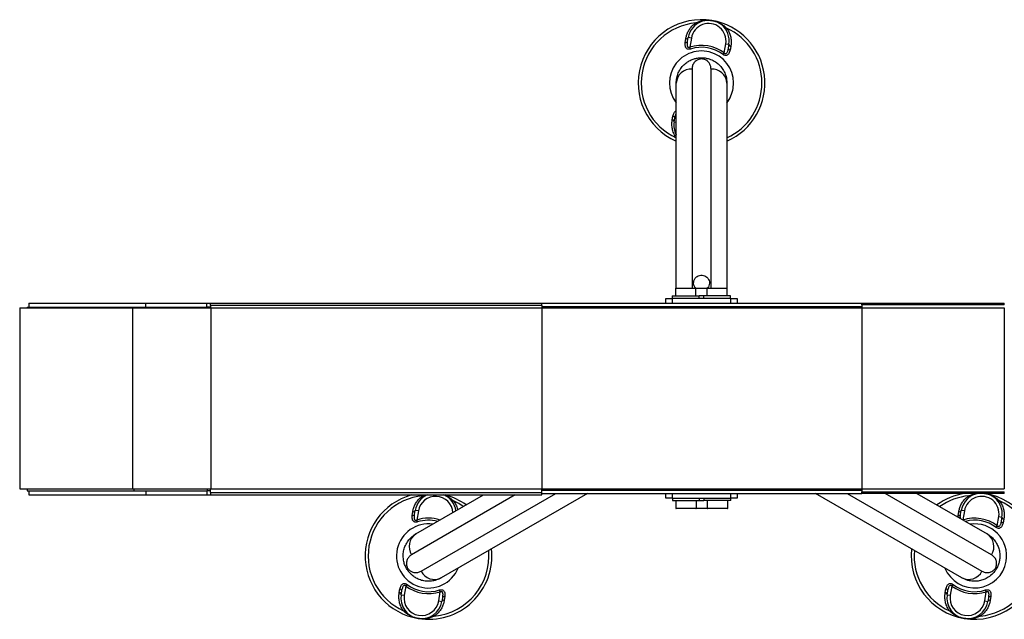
# Model space of a CAD drawing. Header units: millimetres. Extents: x 0 to 420, y 0 to 297.
# Tile 3 of 35: x 132 to 163, y 121 to 140. Entities that reach past the tile are written whole.
import ezdxf

# ---------------------------------------------------------------- set-up
doc = ezdxf.new("R2010")
doc.units = ezdxf.units.MM

msp = doc.modelspace()

# ---------------------------------------------------------------- linework, layer by layer
at = {"color": 7, "linetype": 'Continuous', "lineweight": 25}
for p, q in [((153.14326, 138.93631), (153.16055, 139.05297)), ((153.21862, 138.97781), (153.23825, 139.09536)), ((153.33688, 139.07889), (153.23825, 139.09536)), ((153.33688, 139.07889), (153.28859, 138.78967)), ((153.30791, 138.73026), (153.28859, 138.78967)), ((154.33599, 138.55858), (154.37356, 138.60848)), ((154.37356, 138.60848), (154.42186, 138.89771)), ((154.42186, 138.89771), (154.52049, 138.88124)), ((154.52049, 138.88124), (154.50087, 138.76369)), ((154.58021, 138.8159), (154.55865, 138.69995)), ((153.65701, 138.41823), (153.65701, 138.45674)), ((153.35701, 138.10013), (153.35701, 131.18674)), ((153.95701, 131.18674), (153.95701, 138.10013)), ((152.85701, 131.18674), (152.85701, 137.65674)), ((154.45701, 137.65674), (154.45701, 131.18653)), ((152.73381, 136.49758), (152.75537, 136.61352)), ((152.79353, 136.43224), (152.81316, 136.54979)), ((152.79353, 136.43224), (152.85701, 136.42164)), ((152.83201, 131.17174), (152.83201, 130.93674)), ((153.15701, 131.17174), (152.83201, 131.17174)), ((152.84701, 131.18674), (153.15701, 131.18674)), ((153.15701, 131.18674), (153.46701, 131.18674)), ((153.48201, 131.17174), (153.15701, 131.17174)), ((153.46701, 131.18674), (153.64451, 131.18674)), ((153.48201, 130.93674), (153.48201, 131.17174)), ((153.64451, 131.17174), (153.48201, 131.17174)), ((153.64451, 131.18674), (153.83451, 131.18674)), ((153.81951, 131.17174), (153.64451, 131.17174)), ((153.81951, 131.17174), (153.81951, 130.93674)), ((154.14451, 131.17174), (153.81951, 131.17174)), ((153.83451, 131.18674), (154.14451, 131.18674)), ((154.14451, 131.18674), (154.45451, 131.18674)), ((154.46951, 131.17174), (154.14451, 131.17174)), ((154.46951, 130.93674), (154.46951, 131.17174)), ((152.53201, 130.70674), (152.53201, 130.85674)), ((152.53201, 130.85674), (152.73201, 130.85674)), ((152.73201, 130.93674), (152.73201, 130.85674)), ((152.73201, 130.93674), (153.58201, 130.93674)), ((152.73201, 130.85674), (152.73201, 130.70674)), ((154.58201, 130.85674), (152.73201, 130.85674)), ((153.58201, 130.85674), (153.58201, 130.93674)), ((153.71951, 130.93674), (153.58201, 130.93674)), ((153.71951, 130.93674), (153.71951, 130.85674)), ((154.56951, 130.93674), (153.71951, 130.93674)), ((154.56951, 130.85674), (154.56951, 130.93674)), ((154.58201, 130.70674), (154.58201, 130.85674)), ((154.58201, 130.85674), (154.78201, 130.85674)), ((154.78201, 130.85674), (154.78201, 130.70674)), ((132.13576, 130.56424), (132.13576, 124.84924)), ((132.13576, 130.56424), (135.69761, 130.56424)), ((132.37576, 130.58174), (132.37576, 130.56424)), ((132.37576, 130.58174), (135.74044, 130.58174)), ((132.42326, 130.70674), (132.42326, 130.58174)), ((132.42326, 130.70674), (136.11326, 130.70674)), ((135.69761, 130.56424), (135.69761, 124.84924)), ((135.69761, 130.56424), (138.16374, 130.56424)), ((135.74044, 130.58174), (138.06367, 130.58174)), ((135.74044, 130.56424), (135.74044, 130.58174)), ((136.11326, 130.58174), (136.11326, 130.70674)), ((136.11326, 130.70674), (138.03826, 130.70674)), ((138.03826, 130.58174), (138.03826, 130.70674)), ((138.03826, 130.70674), (138.16326, 130.70674)), ((138.06367, 130.58174), (138.06367, 130.56424)), ((138.16326, 130.58174), (138.06367, 130.58174)), ((138.16326, 130.63174), (138.16326, 130.70674)), ((138.16326, 130.70674), (148.61326, 130.70674)), ((148.61326, 130.63174), (138.16326, 130.63174)), ((138.16326, 130.63174), (138.16326, 130.56424)), ((138.16374, 130.56424), (138.16374, 124.84924)), ((138.16374, 130.56424), (148.61326, 130.56424)), ((148.61326, 130.70674), (158.71326, 130.70674)), ((148.61326, 130.63174), (148.61326, 130.70674)), ((148.61326, 130.63174), (148.61326, 130.56424)), ((148.61326, 130.60674), (148.61326, 130.56424)), ((148.61326, 130.60674), (158.71326, 130.60674)), ((148.61326, 130.56424), (148.61326, 124.84924)), ((148.61326, 130.56424), (158.71326, 130.56424)), ((158.71326, 130.65674), (158.71326, 130.70674)), ((158.71326, 130.70674), (163.21326, 130.70674)), ((158.71326, 130.65674), (158.71326, 130.56424)), ((163.21326, 130.65674), (158.71326, 130.65674)), ((158.71326, 130.60674), (158.71326, 130.56424)), ((158.71326, 130.56424), (158.71326, 124.84924)), ((158.71326, 130.56424), (163.21326, 130.56424)), ((163.21326, 130.65674), (163.21326, 130.70674)), ((163.21326, 130.56424), (163.21326, 124.84924)), ((132.13576, 124.84924), (135.69761, 124.84924)), ((132.37576, 124.84924), (132.37576, 124.78174)), ((132.37576, 124.78174), (135.74044, 124.78174)), ((132.42326, 124.78174), (132.42326, 124.65674)), ((132.42326, 124.65674), (136.11326, 124.65674)), ((135.69761, 124.84924), (138.16374, 124.84924)), ((135.74044, 124.84924), (135.74044, 124.78174)), ((135.74044, 124.78174), (138.06367, 124.78174)), ((136.11326, 124.78174), (136.11326, 124.65674)), ((136.11326, 124.65674), (138.03826, 124.65674)), ((138.03826, 124.78174), (138.03826, 124.65674)), ((138.03826, 124.65674), (138.16326, 124.65674)), ((138.06367, 124.78174), (138.06367, 124.84924)), ((138.16326, 124.78174), (138.06367, 124.78174)), ((138.16326, 124.73174), (138.16326, 124.84924)), ((138.16326, 124.73174), (148.61326, 124.73174)), ((138.16326, 124.73174), (138.16326, 124.65674)), ((138.16326, 124.65674), (148.61326, 124.65674)), ((138.16374, 124.84924), (148.61326, 124.84924)), ((147.77426, 124.65674), (144.50607, 122.76985)), ((144.64006, 123.42456), (146.77426, 124.65674)), ((144.80607, 122.25024), (149.06086, 124.70674)), ((144.85856, 124.62925), (144.92521, 124.65674)), ((150.06086, 124.70674), (145.44006, 122.03892)), ((148.61326, 124.80674), (148.61326, 124.84924)), ((148.61326, 124.73174), (148.61326, 124.84924)), ((148.61326, 124.84924), (158.71326, 124.84924)), ((148.61326, 124.80674), (158.71326, 124.80674)), ((148.61326, 124.70703), (148.61326, 124.73174)), ((148.61326, 124.70674), (158.71326, 124.70674)), ((148.61326, 124.65674), (148.61326, 124.70674)), ((152.53201, 124.55674), (152.53201, 124.70674)), ((152.73201, 124.70674), (152.73201, 124.55674)), ((154.58201, 124.55674), (154.58201, 124.70674)), ((154.78201, 124.70674), (154.78201, 124.55674)), ((161.87396, 122.03892), (157.25316, 124.70674)), ((158.25316, 124.70674), (162.50795, 122.25024)), ((158.71326, 124.80674), (158.71326, 124.84924)), ((158.71326, 124.84924), (158.71326, 124.75674)), ((158.71326, 124.84924), (163.21326, 124.84924)), ((158.71326, 124.75674), (163.21326, 124.75674)), ((158.71326, 124.70674), (158.71326, 124.75674)), ((163.21326, 124.70674), (158.71326, 124.70674)), ((162.80795, 122.76985), (159.45316, 124.70674)), ((160.45316, 124.70674), (162.67396, 123.42456)), ((162.5892, 124.70674), (162.60339, 124.70442)), ((163.21326, 124.70674), (163.21326, 124.75674)), ((152.73201, 124.55674), (152.53201, 124.55674)), ((152.73201, 124.55674), (154.58201, 124.55674)), ((152.74451, 124.55674), (152.74451, 124.47674)), ((152.74451, 124.47674), (153.59451, 124.47674)), ((152.84451, 124.47674), (152.84451, 124.24174)), ((153.49451, 124.24174), (153.49451, 124.47674)), ((153.59451, 124.47674), (153.59451, 124.55674)), ((153.59451, 124.47674), (153.73201, 124.47674)), ((153.73201, 124.55674), (153.73201, 124.47674)), ((154.58201, 124.47674), (153.73201, 124.47674)), ((153.83201, 124.47674), (153.83201, 124.24174)), ((154.48201, 124.24174), (154.48201, 124.47674)), ((154.58201, 124.47674), (154.58201, 124.55674)), ((154.78201, 124.55674), (154.58201, 124.55674)), ((144.52631, 124.01131), (144.54359, 124.12797)), ((144.60167, 124.05281), (144.6213, 124.17036)), ((144.71993, 124.15389), (144.6213, 124.17036)), ((144.71993, 124.15389), (144.67163, 123.86467)), ((152.84451, 124.24174), (153.16951, 124.24174)), ((153.16951, 124.22674), (152.85951, 124.22674)), ((153.16951, 124.24174), (153.49451, 124.24174)), ((153.47951, 124.22674), (153.16951, 124.22674)), ((153.66951, 124.22674), (153.47951, 124.22674)), ((153.49451, 124.24174), (153.66951, 124.24174)), ((153.66951, 124.24174), (153.83201, 124.24174)), ((153.84701, 124.22674), (153.66951, 124.22674)), ((153.83201, 124.24174), (154.15701, 124.24174)), ((154.15701, 124.22674), (153.84701, 124.22674)), ((154.15701, 124.24174), (154.48201, 124.24174)), ((154.46701, 124.22674), (154.15701, 124.22674)), ((161.76022, 124.01131), (161.7775, 124.12797)), ((161.83557, 124.05281), (161.8552, 124.17036)), ((161.95384, 124.15389), (161.8552, 124.17036)), ((161.95384, 124.15389), (161.90608, 123.8679)), ((144.69095, 123.80526), (144.67163, 123.86467)), ((162.99052, 123.68348), (163.03881, 123.97271)), ((163.03881, 123.97271), (163.13745, 123.95624)), ((163.13745, 123.95624), (163.11782, 123.83869)), ((163.19716, 123.8909), (163.1756, 123.77495)), ((162.95294, 123.63358), (162.99052, 123.68348)), ((144.38059, 122.35099), (144.34724, 122.33174)), ((162.93343, 122.35099), (162.96678, 122.33174)), ((144.36108, 121.8299), (144.32351, 121.77999)), ((161.59499, 121.8299), (161.55741, 121.77999)), ((144.11686, 121.57258), (144.13842, 121.68852)), ((144.17658, 121.50724), (144.19621, 121.62479)), ((144.32351, 121.77999), (144.27521, 121.49077)), ((145.36019, 121.30958), (145.40848, 121.59881)), ((145.40848, 121.59881), (145.38917, 121.65822)), ((161.35077, 121.57258), (161.37233, 121.68852)), ((161.41048, 121.50724), (161.43011, 121.62479)), ((161.55741, 121.77999), (161.50912, 121.49077)), ((162.59409, 121.30958), (162.64239, 121.59881)), ((162.64239, 121.59881), (162.62307, 121.65822)), ((144.17658, 121.50724), (144.27521, 121.49077)), ((145.36019, 121.30958), (145.45882, 121.29311)), ((145.47845, 121.41066), (145.45882, 121.29311)), ((145.55381, 121.45216), (145.53653, 121.3355)), ((161.41048, 121.50724), (161.50912, 121.49077)), ((162.59409, 121.30958), (162.69273, 121.29311)), ((162.71236, 121.41066), (162.69273, 121.29311)), ((162.78771, 121.45216), (162.77043, 121.3355))]:
    msp.add_line(p, q, dxfattribs=at)
at = {"color": 7, "linetype": 'Continuous', "lineweight": 25, "flags": 128}
for points in [[(153.47551, 139.55425), (153.48303, 139.54745), (153.49035, 139.54169), (153.49736, 139.53707), (153.50394, 139.53364), (153.51, 139.53146), (153.51546, 139.53057), (153.52021, 139.53098), (153.52421, 139.53269)], [(154.44521, 139.39232), (154.43589, 139.38833), (154.4271, 139.38526), (154.41897, 139.38316), (154.41163, 139.38206), (154.40519, 139.38197), (154.39974, 139.3829), (154.39538, 139.38484), (154.39215, 139.38774)], [(144.85856, 124.62925), (144.86608, 124.62245), (144.8734, 124.61669), (144.8804, 124.61207), (144.88699, 124.60864), (144.89305, 124.60646), (144.8985, 124.60557), (144.90326, 124.60598), (144.90725, 124.60769)], [(162.09246, 124.62925), (162.09999, 124.62245), (162.10731, 124.61669), (162.11431, 124.61207), (162.12089, 124.60864), (162.12696, 124.60646), (162.13241, 124.60557), (162.13717, 124.60598), (162.14116, 124.60769)], [(145.82826, 124.46732), (145.81894, 124.46333), (145.81014, 124.46026), (145.80202, 124.45816), (145.79468, 124.45706), (145.78823, 124.45697), (145.78279, 124.4579), (145.77842, 124.45984), (145.7752, 124.46274)], [(146.13843, 124.28964), (145.9927, 124.38279), (145.82826, 124.46732)], [(163.06216, 124.46732), (163.05284, 124.46333), (163.04405, 124.46026), (163.03592, 124.45816), (163.02858, 124.45706), (163.02214, 124.45697), (163.0167, 124.4579), (163.01233, 124.45984), (163.00911, 124.46274)], [(144.25186, 120.99616), (144.26118, 121.00015), (144.26997, 121.00321), (144.2781, 121.00531), (144.28544, 121.00641), (144.29188, 121.0065), (144.29733, 121.00557), (144.3017, 121.00364), (144.30492, 121.00073)], [(161.48576, 120.99616), (161.49509, 121.00015), (161.50388, 121.00321), (161.51201, 121.00531), (161.51935, 121.00641), (161.52579, 121.0065), (161.53123, 121.00557), (161.5356, 121.00364), (161.53882, 121.00073)], [(145.17287, 120.85579), (145.17686, 120.85749), (145.18162, 120.8579), (145.18707, 120.85701), (145.19313, 120.85484), (145.19971, 120.85141), (145.20672, 120.84678), (145.21404, 120.84103), (145.22156, 120.83422)], [(162.40677, 120.85579), (162.41076, 120.85749), (162.41552, 120.8579), (162.42097, 120.85701), (162.42704, 120.85484), (162.43362, 120.85141), (162.44062, 120.84678), (162.44794, 120.84103), (162.45546, 120.83422)]]:
    msp.add_lwpolyline(points, dxfattribs=at)
at = {"color": 7, "linetype": 'Continuous', "lineweight": 25}
for centre, radius, start, end in [((153.65701, 137.65674), 2, 80.519504, 246.421822), ((153.65701, 137.65674), 1.90617, 95.463794, 245.185051), ((153.87937, 138.9883), 0.65, 350.519504, 170.519504), ((153.87937, 138.9883), 0.55, 350.519504, 170.519504), ((153.65701, 137.65674), 2, 293.578178, 80.519504), ((153.65701, 137.65674), 1.90617, 294.814949, 65.575213), ((153.15376, 139.00641), 0.07088, 261.479276, 336.204179), ((153.17197, 139.12445), 0.07238, 260.917244, 336.30759), ((153.65701, 137.65674), 1.01196, 350.519504, 217.763301), ((153.65701, 137.65674), 1.19133, 53.024606, 108.014402), ((153.65701, 137.65674), 1.12886, 53.024606, 108.014402), ((154.57149, 138.76966), 0.07088, 184.834828, 259.559732), ((154.59263, 138.88721), 0.07238, 184.731418, 260.121763), ((153.33031, 137.62663), 0.47425, 86.772298, 176.359678), ((153.98371, 137.62663), 0.47425, 3.640322, 93.227702), ((153.65701, 137.65674), 1.01196, 322.236699, 350.519504), ((152.7214, 136.42627), 0.07238, 4.731418, 80.121763), ((152.74253, 136.54381), 0.07088, 4.834828, 79.559732), ((153.43465, 136.32518), 0.65, 170.519504, 207.292737), ((152.84701, 131.17174), 0.015, 90, 180), ((153.46701, 131.17174), 0.015, 0, 90), ((153.83451, 131.17174), 0.015, 90, 180), ((154.45451, 131.17174), 0.015, 0, 90), ((145.04006, 122.73174), 2, 105.740575, 260.519504), ((145.04006, 122.73174), 1.90617, 95.463794, 245.575213), ((145.26242, 124.0633), 0.65, 114.079225, 170.519504), ((145.26242, 124.0633), 0.65, 8.143374, 65.920775), ((145.04006, 122.73174), 2, 53.578178, 74.259425), ((162.27396, 122.73174), 2, 99.068768, 126.421822), ((162.27396, 122.73174), 1.90617, 95.463794, 125.185051), ((162.49633, 124.0633), 0.65, 98.148006, 170.519504), ((162.27396, 122.73174), 2, 260.519504, 80.519504), ((162.49633, 124.0633), 0.65, 350.519504, 81.851994), ((145.26242, 124.0633), 0.55, 3.897809, 170.519504), ((162.49633, 124.0633), 0.55, 350.519504, 170.519504), ((162.27396, 122.73174), 1.90617, 275.463794, 65.575213), ((144.53681, 124.08141), 0.07088, 261.479276, 336.204179), ((144.55502, 124.19945), 0.07238, 260.917244, 336.30759), ((152.85951, 124.24174), 0.015, 180, 270), ((153.47951, 124.24174), 0.015, 270, 0), ((153.84701, 124.24174), 0.015, 180, 270), ((154.46701, 124.24174), 0.015, 270, 0), ((161.77072, 124.08141), 0.07088, 261.479276, 336.204179), ((161.78892, 124.19945), 0.07238, 260.917244, 336.30759), ((145.04006, 122.73174), 1.01196, 82.236699, 337.763301), ((145.04006, 122.73174), 1.19133, 72.184446, 108.014402), ((145.04006, 122.73174), 1.12886, 75.127653, 108.014402), ((162.27396, 122.73174), 1.19133, 53.024606, 108.014402), ((162.27396, 122.73174), 1.12886, 53.024606, 104.872347), ((162.27396, 122.73174), 1.01196, 350.519504, 97.763301), ((163.18845, 123.84466), 0.07088, 184.834828, 259.559732), ((163.20958, 123.96221), 0.07238, 184.731418, 260.121763), ((144.90279, 123.02973), 0.47425, 123.640322, 213.227702), ((162.41124, 123.02973), 0.47425, 326.772298, 56.359678), ((145.04006, 122.73174), 2, 260.519504, 6.421822), ((145.04006, 122.73174), 1.90617, 275.463794, 5.185051), ((162.27396, 122.73174), 2, 173.578178, 260.519504), ((162.27396, 122.73174), 1.90617, 174.814949, 245.575213), ((162.27396, 122.73174), 1.01196, 202.236699, 350.519504), ((145.22949, 122.46386), 0.47425, 206.772298, 296.359678), ((162.08454, 122.46386), 0.47425, 243.640322, 333.227702), ((145.04006, 122.73174), 1.12886, 233.024606, 288.014402), ((162.27396, 122.73174), 1.12886, 233.024606, 288.014402), ((144.10444, 121.50127), 0.07238, 4.731418, 80.121763), ((144.12558, 121.61881), 0.07088, 4.834828, 79.559732), ((145.04006, 122.73174), 1.19133, 233.024606, 288.014402), ((161.33835, 121.50127), 0.07238, 4.731418, 80.121763), ((161.35948, 121.61881), 0.07088, 4.834828, 79.559732), ((162.27396, 122.73174), 1.19133, 233.024606, 288.014402), ((144.8177, 121.40018), 0.65, 170.519504, 350.519504), ((144.8177, 121.40018), 0.55, 170.519504, 350.519504), ((145.5251, 121.26403), 0.07238, 80.917244, 156.30759), ((145.54331, 121.38206), 0.07088, 81.479276, 156.204179), ((162.0516, 121.40018), 0.65, 170.519504, 350.519504), ((162.0516, 121.40018), 0.55, 170.519504, 350.519504), ((162.759, 121.26403), 0.07238, 80.917244, 156.30759), ((162.77721, 121.38206), 0.07088, 81.479276, 156.204179)]:
    msp.add_arc(centre, radius, start, end, dxfattribs=at)
for points, knots in [([(153.16055, 139.05297), (153.1673, 139.08823), (153.18132, 139.16133), (153.22471, 139.27068), (153.2876, 139.3763), (153.36976, 139.47454), (153.43992, 139.52742), (153.47551, 139.55425)], [0, 0, 0, 0, 0.18733275, 0.38847399, 0.59401699, 0.79401178, 1, 1, 1, 1]), ([(153.47551, 139.55425), (153.5115, 139.57037), (153.58423, 139.60294), (153.69951, 139.63078), (153.81793, 139.64342), (153.91361, 139.63984), (153.96962, 139.63222), (153.986, 139.62949), (153.98644, 139.62942)], [0, 0, 0, 0, 0.2205186, 0.44569041, 0.67274829, 0.90384734, 0.99743001, 1, 1, 1, 1]), ([(153.98644, 139.62942), (153.98687, 139.62935), (154.00325, 139.6266), (154.05836, 139.61568), (154.14999, 139.588), (154.25759, 139.53785), (154.35786, 139.47391), (154.4161, 139.41951), (154.44521, 139.39232)], [0, 0, 0, 0, 0.00257002, 0.0961537, 0.32525092, 0.55431033, 0.77721318, 1, 1, 1, 1]), ([(154.44521, 139.39232), (154.4721, 139.35208), (154.52693, 139.27), (154.57354, 139.13569), (154.5952, 138.99909), (154.59275, 138.89257), (154.58293, 138.83251), (154.58021, 138.8159)], [0, 0, 0, 0, 0.22376691, 0.456398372, 0.680994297, 0.911772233, 1, 1, 1, 1]), ([(153.30791, 138.73026), (153.29454, 138.7267), (153.26755, 138.71952), (153.22769, 138.72218), (153.19291, 138.73742), (153.16244, 138.76889), (153.13786, 138.83172), (153.13721, 138.89231), (153.14272, 138.93241), (153.14326, 138.93631)], [0, 0, 0, 0, 0.10498573, 0.21201023, 0.31190738, 0.43457509, 0.62328767, 0.96332226, 1, 1, 1, 1]), ([(153.28859, 138.78967), (153.28135, 138.78482), (153.27064, 138.77765), (153.25504, 138.77419), (153.24365, 138.77517), (153.23516, 138.77964), (153.22433, 138.79033), (153.21287, 138.81655), (153.20574, 138.88145), (153.21335, 138.9384), (153.21862, 138.97781)], [0, 0, 0, 0, 0.09136525, 0.13518159, 0.17135967, 0.21962148, 0.24640588, 0.35507913, 0.55366458, 1, 1, 1, 1]), ([(154.55865, 138.69995), (154.54889, 138.66245), (154.53489, 138.60862), (154.49203, 138.55366), (154.45532, 138.52998), (154.41546, 138.5246), (154.3802, 138.53218), (154.35366, 138.54582), (154.33985, 138.55579), (154.33599, 138.55858)], [0, 0, 0, 0, 0.3600266, 0.51681392, 0.67470995, 0.77308011, 0.86977971, 0.96362553, 1, 1, 1, 1]), ([(154.50087, 138.76369), (154.49344, 138.72623), (154.48307, 138.67398), (154.45696, 138.61547), (154.43833, 138.59025), (154.42179, 138.58192), (154.41207, 138.58039), (154.40328, 138.5819), (154.39118, 138.58797), (154.38147, 138.59746), (154.37539, 138.60594), (154.37356, 138.60848)], [0, 0, 0, 0, 0.42781978, 0.59680931, 0.74279575, 0.78873832, 0.8180494, 0.85914006, 0.88891799, 0.96662787, 1, 1, 1, 1]), ([(152.85701, 137.65674), (152.86021, 137.71088), (152.86669, 137.8207), (152.91492, 137.96709), (152.98338, 138.09533), (153.071, 138.20805), (153.17653, 138.30171), (153.29582, 138.37445), (153.41113, 138.42115), (153.53344, 138.45105), (153.61474, 138.45479), (153.65701, 138.45674)], [0, 0, 0, 0, 0.14005904, 0.28407457, 0.39619614, 0.51064339, 0.63861476, 0.7328555, 0.83009823, 0.91166555, 1, 1, 1, 1]), ([(153.65701, 138.41823), (153.64319, 138.41767), (153.62696, 138.41702), (153.59668, 138.4122), (153.56065, 138.40285), (153.51808, 138.38368), (153.47428, 138.35445), (153.41767, 138.29987), (153.36725, 138.21484), (153.36043, 138.13839), (153.35701, 138.10013)], [0, 0, 0, 0, 0.04803079, 0.05640963, 0.11424562, 0.19744063, 0.2811665, 0.41275045, 0.70606187, 1, 1, 1, 1]), ([(153.65701, 138.45674), (153.69508, 138.45514), (153.77685, 138.4517), (153.91651, 138.41857), (154.05831, 138.35545), (154.18752, 138.26172), (154.29399, 138.14929), (154.3784, 138.0144), (154.44294, 137.84835), (154.45199, 137.7251), (154.45701, 137.65674)], [0, 0, 0, 0, 0.07961414, 0.17102031, 0.30387105, 0.42142047, 0.54319465, 0.6810293, 0.8230825, 1, 1, 1, 1]), ([(153.95701, 138.10013), (153.95417, 138.13463), (153.94849, 138.20358), (153.90736, 138.28162), (153.85896, 138.33813), (153.8125, 138.37474), (153.75952, 138.40122), (153.70455, 138.41596), (153.67153, 138.41753), (153.65701, 138.41823)], [0, 0, 0, 0, 0.26459111, 0.5288945, 0.65139049, 0.77356044, 0.88506117, 0.94946208, 1, 1, 1, 1]), ([(152.75537, 136.61352), (152.76538, 136.65064), (152.77974, 136.70393), (152.81893, 136.75831), (152.84538, 136.77151), (152.85701, 136.77733)], [0, 0, 0, 0, 0.56252854, 0.80750305, 1, 1, 1, 1]), ([(152.85701, 135.94046), (152.83449, 135.97441), (152.78418, 136.05025), (152.74063, 136.17784), (152.71878, 136.31437), (152.72127, 136.4209), (152.7311, 136.48096), (152.73381, 136.49758)], [0, 0, 0, 0, 0.19543266, 0.43655569, 0.66934987, 0.90855172, 1, 1, 1, 1]), ([(152.81316, 136.54979), (152.82005, 136.58753), (152.82932, 136.63828), (152.85136, 136.68261), (152.85701, 136.69397)], [0, 0, 0, 0, 0.743674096, 1, 1, 1, 1]), ([(153.46414, 131.18674), (153.44923, 131.20808), (153.41815, 131.25261), (153.40271, 131.33537), (153.41365, 131.42006), (153.45287, 131.4968), (153.5153, 131.55606), (153.59371, 131.59104), (153.67874, 131.59803), (153.76087, 131.57678), (153.83143, 131.52985), (153.8828, 131.46218), (153.90942, 131.38055), (153.90625, 131.29537), (153.88393, 131.22672), (153.85552, 131.19634), (153.84654, 131.18674)], [0, 0, 0, 0, 0.06875379, 0.143436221, 0.218544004, 0.293932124, 0.369215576, 0.443945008, 0.517941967, 0.591493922, 0.665184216, 0.739494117, 0.814501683, 0.889885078, 0.965191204, 1, 1, 1, 1]), ([(144.54359, 124.12797), (144.55035, 124.16323), (144.56437, 124.23633), (144.60775, 124.34568), (144.67065, 124.4513), (144.75281, 124.54954), (144.82296, 124.60242), (144.85856, 124.62925)], [0, 0, 0, 0, 0.18733275, 0.38847399, 0.59401699, 0.79401178, 1, 1, 1, 1]), ([(145.53981, 124.65674), (145.57378, 124.64209), (145.64334, 124.6121), (145.74083, 124.54871), (145.79912, 124.49444), (145.82826, 124.46732)], [0, 0, 0, 0, 0.32318508, 0.661680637, 1, 1, 1, 1]), ([(161.7775, 124.12797), (161.78426, 124.16323), (161.79827, 124.23633), (161.84166, 124.34568), (161.90455, 124.4513), (161.98672, 124.54954), (162.05687, 124.60242), (162.09246, 124.62925)], [0, 0, 0, 0, 0.18733275, 0.38847399, 0.59401699, 0.79401178, 1, 1, 1, 1]), ([(162.09246, 124.62925), (162.12846, 124.64515), (162.20122, 124.67727), (162.28876, 124.70106), (162.33917, 124.70569), (162.3506, 124.70674)], [0, 0, 0, 0, 0.43097911, 0.87105241, 1, 1, 1, 1]), ([(162.58668, 124.70674), (162.59182, 124.70611), (162.5974, 124.70542), (162.60295, 124.70449), (162.60339, 124.70442)], [0, 0, 0, 0, 0.921090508, 1, 1, 1, 1]), ([(162.60339, 124.70442), (162.60383, 124.70435), (162.6202, 124.7016), (162.67531, 124.69068), (162.76695, 124.663), (162.87455, 124.61285), (162.97481, 124.54891), (163.03305, 124.49451), (163.06216, 124.46732)], [0, 0, 0, 0, 0.00257002, 0.0961537, 0.32525092, 0.55431033, 0.77721318, 1, 1, 1, 1]), ([(145.82826, 124.46732), (145.85473, 124.42708), (145.90872, 124.345), (145.94746, 124.24691), (145.95544, 124.19277), (145.95664, 124.18468)], [0, 0, 0, 0, 0.44999679, 0.91782026, 1, 1, 1, 1]), ([(163.06216, 124.46732), (163.08905, 124.42708), (163.14388, 124.345), (163.19049, 124.21069), (163.21215, 124.07409), (163.20971, 123.96757), (163.19988, 123.90751), (163.19716, 123.8909)], [0, 0, 0, 0, 0.22376691, 0.456398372, 0.680994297, 0.911772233, 1, 1, 1, 1]), ([(144.69095, 123.80526), (144.67759, 123.8017), (144.65059, 123.79452), (144.61074, 123.79718), (144.57596, 123.81242), (144.54549, 123.84389), (144.5209, 123.90672), (144.52025, 123.96731), (144.52577, 124.00741), (144.52631, 124.01131)], [0, 0, 0, 0, 0.10498573, 0.21201023, 0.31190738, 0.43457509, 0.62328767, 0.96332226, 1, 1, 1, 1]), ([(144.67163, 123.86467), (144.66439, 123.85982), (144.65368, 123.85265), (144.63809, 123.84919), (144.62669, 123.85017), (144.61821, 123.85464), (144.60738, 123.86533), (144.59592, 123.89155), (144.58879, 123.95645), (144.5964, 124.0134), (144.60167, 124.05281)], [0, 0, 0, 0, 0.09136525, 0.13518159, 0.17135967, 0.21962148, 0.24640588, 0.35507913, 0.55366458, 1, 1, 1, 1]), ([(161.76059, 123.95189), (161.75882, 123.96768), (161.75663, 123.98729), (161.75963, 124.0074), (161.76022, 124.01131)], [0, 0, 0, 0, 0.8055602, 1, 1, 1, 1]), ([(161.82982, 123.91193), (161.8285, 123.91968), (161.82081, 123.96511), (161.82888, 124.01305), (161.83557, 124.05281)], [0, 0, 0, 0, 0.17053205, 1, 1, 1, 1]), ([(163.1756, 123.77495), (163.16585, 123.73745), (163.15184, 123.68362), (163.10898, 123.62866), (163.07227, 123.60498), (163.03242, 123.5996), (162.99715, 123.60718), (162.97062, 123.62082), (162.9568, 123.63079), (162.95294, 123.63358)], [0, 0, 0, 0, 0.3600266, 0.51681392, 0.67470995, 0.77308011, 0.86977971, 0.96362553, 1, 1, 1, 1]), ([(163.11782, 123.83869), (163.11039, 123.80123), (163.10003, 123.74898), (163.07391, 123.69047), (163.05528, 123.66525), (163.03874, 123.65692), (163.02902, 123.65539), (163.02023, 123.6569), (163.00813, 123.66297), (162.99842, 123.67246), (162.99234, 123.68094), (162.99052, 123.68348)], [0, 0, 0, 0, 0.42781978, 0.59680931, 0.74279575, 0.78873832, 0.8180494, 0.85914006, 0.88891799, 0.96662787, 1, 1, 1, 1]), ([(144.34724, 122.33174), (144.32959, 122.3655), (144.29168, 122.43803), (144.25054, 122.57556), (144.23431, 122.72991), (144.25087, 122.88868), (144.29501, 123.03711), (144.36962, 123.17764), (144.48116, 123.31657), (144.58337, 123.38603), (144.64006, 123.42456)], [0, 0, 0, 0, 0.079614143, 0.171020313, 0.303871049, 0.42142047, 0.543194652, 0.6810293, 0.823082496, 1, 1, 1, 1]), ([(162.67396, 123.42456), (162.71926, 123.39472), (162.81112, 123.33419), (162.91379, 123.21923), (162.99062, 123.09583), (163.04442, 122.96358), (163.07276, 122.82536), (163.07612, 122.68569), (163.05891, 122.56247), (163.02365, 122.44159), (162.98624, 122.36932), (162.96678, 122.33174)], [0, 0, 0, 0, 0.140059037, 0.28407457, 0.396196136, 0.51064339, 0.638614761, 0.732855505, 0.830098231, 0.911665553, 1, 1, 1, 1]), ([(144.50607, 122.76985), (144.47762, 122.75014), (144.42074, 122.71074), (144.37372, 122.63611), (144.34898, 122.56593), (144.34051, 122.5074), (144.34406, 122.44828), (144.35878, 122.3933), (144.37393, 122.36391), (144.38059, 122.35099)], [0, 0, 0, 0, 0.26459111, 0.5288945, 0.65139049, 0.77356044, 0.88506117, 0.94946208, 1, 1, 1, 1]), ([(162.93343, 122.35099), (162.93986, 122.36324), (162.94742, 122.37762), (162.95838, 122.40625), (162.9683, 122.44213), (162.97298, 122.48859), (162.96957, 122.54113), (162.9506, 122.61745), (162.90218, 122.70363), (162.83938, 122.74776), (162.80795, 122.76985)], [0, 0, 0, 0, 0.04803079, 0.05640963, 0.11424562, 0.19744063, 0.2811665, 0.41275045, 0.70606187, 1, 1, 1, 1]), ([(145.44006, 122.03892), (145.39157, 122.01461), (145.29322, 121.96532), (145.14233, 121.93389), (144.99704, 121.92906), (144.85562, 121.94859), (144.72174, 121.99315), (144.5991, 122.06008), (144.501, 122.13659), (144.41394, 122.22757), (144.37006, 122.2961), (144.34724, 122.33174)], [0, 0, 0, 0, 0.14005904, 0.28407457, 0.39619614, 0.51064339, 0.63861476, 0.7328555, 0.83009823, 0.91166555, 1, 1, 1, 1]), ([(144.38059, 122.35099), (144.38798, 122.3393), (144.39666, 122.32557), (144.41598, 122.30176), (144.44209, 122.27523), (144.47998, 122.24795), (144.52719, 122.22463), (144.60276, 122.2029), (144.70161, 122.20174), (144.77123, 122.23406), (144.80607, 122.25024)], [0, 0, 0, 0, 0.04803079, 0.05640963, 0.11424562, 0.19744063, 0.2811665, 0.41275045, 0.70606187, 1, 1, 1, 1]), ([(162.96678, 122.33174), (162.94637, 122.29957), (162.90251, 122.23048), (162.80398, 122.12609), (162.67842, 122.03485), (162.53264, 121.96981), (162.38203, 121.93382), (162.22302, 121.92817), (162.04694, 121.9553), (161.93568, 122.00909), (161.87396, 122.03892)], [0, 0, 0, 0, 0.07961414, 0.17102031, 0.30387105, 0.42142047, 0.54319465, 0.6810293, 0.8230825, 1, 1, 1, 1]), ([(162.50795, 122.25024), (162.53925, 122.23545), (162.60181, 122.20588), (162.68995, 122.20249), (162.7631, 122.21615), (162.81803, 122.23808), (162.86745, 122.27072), (162.9077, 122.31096), (162.92557, 122.33877), (162.93343, 122.35099)], [0, 0, 0, 0, 0.26459111, 0.5288945, 0.65139049, 0.77356044, 0.88506117, 0.94946208, 1, 1, 1, 1]), ([(144.13842, 121.68852), (144.14818, 121.72602), (144.16219, 121.77986), (144.20504, 121.83482), (144.24175, 121.85849), (144.28161, 121.86388), (144.31687, 121.8563), (144.34341, 121.84266), (144.35722, 121.83269), (144.36108, 121.8299)], [0, 0, 0, 0, 0.3600266, 0.51681392, 0.67470995, 0.77308011, 0.86977971, 0.96362553, 1, 1, 1, 1]), ([(161.37233, 121.68852), (161.38208, 121.72602), (161.39609, 121.77986), (161.43894, 121.83482), (161.47566, 121.85849), (161.51551, 121.86388), (161.55078, 121.8563), (161.57731, 121.84266), (161.59113, 121.83269), (161.59499, 121.8299)], [0, 0, 0, 0, 0.3600266, 0.51681392, 0.67470995, 0.77308011, 0.86977971, 0.96362553, 1, 1, 1, 1]), ([(144.25186, 120.99616), (144.22498, 121.0364), (144.17014, 121.11848), (144.12353, 121.25279), (144.10187, 121.38939), (144.10432, 121.4959), (144.11414, 121.55596), (144.11686, 121.57258)], [0, 0, 0, 0, 0.22376691, 0.45639837, 0.6809943, 0.91177223, 1, 1, 1, 1]), ([(144.19621, 121.62479), (144.20363, 121.66224), (144.214, 121.71449), (144.24011, 121.77301), (144.25874, 121.79823), (144.27528, 121.80655), (144.285, 121.80809), (144.29379, 121.80657), (144.30589, 121.8005), (144.31561, 121.79102), (144.32168, 121.78254), (144.32351, 121.77999)], [0, 0, 0, 0, 0.42781978, 0.59680931, 0.74279575, 0.78873832, 0.8180494, 0.85914006, 0.88891799, 0.96662787, 1, 1, 1, 1]), ([(145.38917, 121.65822), (145.40253, 121.66177), (145.42952, 121.66896), (145.46938, 121.66629), (145.50416, 121.65106), (145.53463, 121.61958), (145.55922, 121.55675), (145.55986, 121.49616), (145.55435, 121.45607), (145.55381, 121.45216)], [0, 0, 0, 0, 0.10498573, 0.21201023, 0.31190738, 0.43457509, 0.62328767, 0.96332226, 1, 1, 1, 1]), ([(145.40848, 121.59881), (145.41572, 121.60366), (145.42643, 121.61082), (145.44203, 121.61428), (145.45342, 121.61331), (145.46191, 121.60883), (145.47274, 121.59815), (145.4842, 121.57193), (145.49133, 121.50703), (145.48372, 121.45008), (145.47845, 121.41066)], [0, 0, 0, 0, 0.09136525, 0.13518159, 0.17135967, 0.21962148, 0.24640588, 0.35507913, 0.55366458, 1, 1, 1, 1]), ([(161.48576, 120.99616), (161.45888, 121.0364), (161.40405, 121.11848), (161.35744, 121.25279), (161.33578, 121.38939), (161.33822, 121.4959), (161.34805, 121.55596), (161.35077, 121.57258)], [0, 0, 0, 0, 0.22376691, 0.45639837, 0.6809943, 0.91177223, 1, 1, 1, 1]), ([(161.43011, 121.62479), (161.43754, 121.66224), (161.4479, 121.71449), (161.47402, 121.77301), (161.49264, 121.79823), (161.50919, 121.80655), (161.51891, 121.80809), (161.5277, 121.80657), (161.5398, 121.8005), (161.54951, 121.79102), (161.55559, 121.78254), (161.55741, 121.77999)], [0, 0, 0, 0, 0.42781978, 0.59680931, 0.74279575, 0.78873832, 0.8180494, 0.85914006, 0.88891799, 0.96662787, 1, 1, 1, 1]), ([(162.62307, 121.65822), (162.63644, 121.66177), (162.66343, 121.66896), (162.70329, 121.66629), (162.73807, 121.65106), (162.76854, 121.61958), (162.79312, 121.55675), (162.79377, 121.49616), (162.78825, 121.45607), (162.78771, 121.45216)], [0, 0, 0, 0, 0.10498573, 0.21201023, 0.31190738, 0.43457509, 0.62328767, 0.96332226, 1, 1, 1, 1]), ([(162.64239, 121.59881), (162.64963, 121.60366), (162.66034, 121.61082), (162.67594, 121.61428), (162.68733, 121.61331), (162.69581, 121.60883), (162.70665, 121.59815), (162.7181, 121.57193), (162.72524, 121.50703), (162.71762, 121.45008), (162.71236, 121.41066)], [0, 0, 0, 0, 0.09136525, 0.135181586, 0.171359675, 0.219621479, 0.246405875, 0.355079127, 0.553664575, 1, 1, 1, 1]), ([(145.53653, 121.3355), (145.52977, 121.30025), (145.51575, 121.22715), (145.47236, 121.11779), (145.40947, 121.01218), (145.32731, 120.91394), (145.25715, 120.86106), (145.22156, 120.83422)], [0, 0, 0, 0, 0.18733275, 0.38847399, 0.59401699, 0.79401178, 1, 1, 1, 1]), ([(162.77043, 121.3355), (162.76367, 121.30025), (162.74966, 121.22715), (162.70627, 121.11779), (162.64338, 121.01218), (162.56121, 120.91394), (162.49106, 120.86106), (162.45546, 120.83422)], [0, 0, 0, 0, 0.18733275, 0.38847399, 0.59401699, 0.79401178, 1, 1, 1, 1]), ([(144.71064, 120.75905), (144.7102, 120.75913), (144.69382, 120.76187), (144.63871, 120.77279), (144.54708, 120.80048), (144.43948, 120.85063), (144.33921, 120.91457), (144.28097, 120.96897), (144.25186, 120.99616)], [0, 0, 0, 0, 0.00257002, 0.0961537, 0.32525092, 0.55431033, 0.77721318, 1, 1, 1, 1]), ([(161.94454, 120.75905), (161.9441, 120.75913), (161.92773, 120.76187), (161.87262, 120.77279), (161.78098, 120.80048), (161.67338, 120.85063), (161.57312, 120.91457), (161.51488, 120.96897), (161.48576, 120.99616)], [0, 0, 0, 0, 0.00257002, 0.0961537, 0.32525092, 0.55431033, 0.77721318, 1, 1, 1, 1]), ([(145.22156, 120.83422), (145.18557, 120.81811), (145.11284, 120.78553), (144.99756, 120.7577), (144.87914, 120.74505), (144.78346, 120.74864), (144.72745, 120.75626), (144.71107, 120.75898), (144.71064, 120.75905)], [0, 0, 0, 0, 0.2205186, 0.44569041, 0.67274829, 0.90384734, 0.99743001, 1, 1, 1, 1]), ([(162.45546, 120.83422), (162.41948, 120.81811), (162.34675, 120.78553), (162.23147, 120.7577), (162.11304, 120.74505), (162.01737, 120.74864), (161.96136, 120.75626), (161.94498, 120.75898), (161.94454, 120.75905)], [0, 0, 0, 0, 0.2205186, 0.44569041, 0.67274829, 0.90384734, 0.99743001, 1, 1, 1, 1])]:
    msp.add_open_spline(points, degree=3, knots=knots, dxfattribs=at)

doc.saveas('drawing.dxf')
